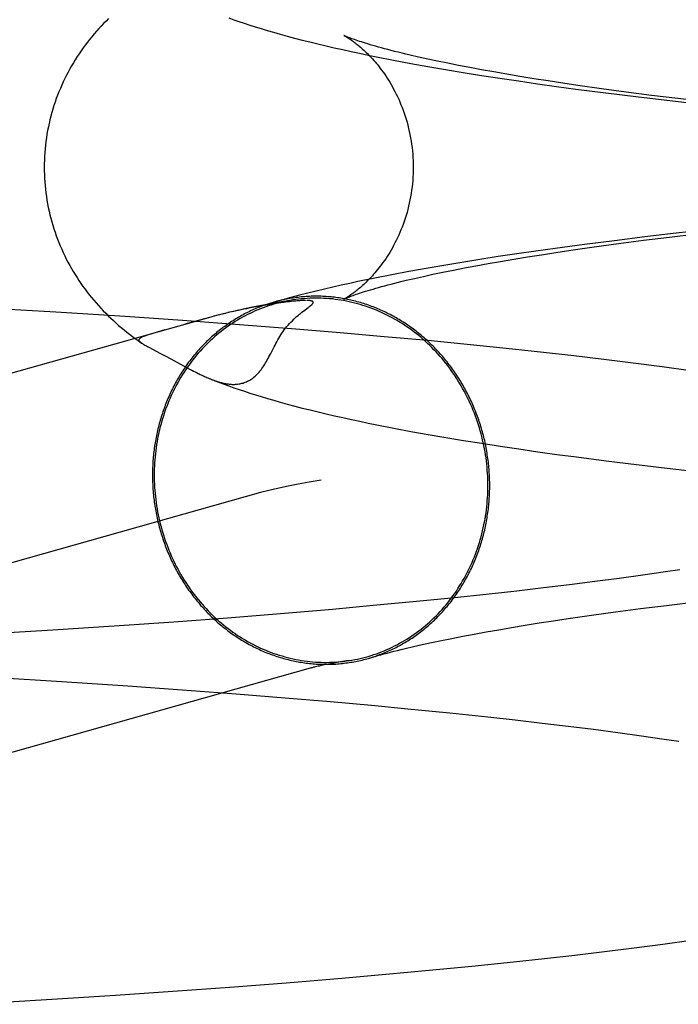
# Model space of a CAD drawing. Header units: inches. Extents: x 0 to 293, y 0 to 190.
# Tile 25 of 71: x 101.3567 to 101.4263, y 97.4972 to 97.6013. Entities that reach past the tile are written whole.
import ezdxf

# ---------------------------------------------------------------- set-up
doc = ezdxf.new("R2010")
doc.units = ezdxf.units.IN
doc.header["$LTSCALE"] = 16.12069
doc.header["$MEASUREMENT"] = 0
doc.linetypes.add('HIDDEN', pattern=[0.2, 0.1, -0.1])
doc.layers.add('DEFAULT_2', color=8, linetype='HIDDEN')

msp = doc.modelspace()

# ---------------------------------------------------------------- linework, layer by layer
at = {"layer": 'DEFAULT_2', "color": 8, "linetype": 'HIDDEN'}
for p, q in [((101.3998, 97.5971), (101.39883, 97.59731)), ((101.40082, 97.59688), (101.3998, 97.5971)), ((101.39619, 97.59699), (101.39799, 97.59665)), ((101.39799, 97.59665), (101.39981, 97.59633)), ((101.39981, 97.59633), (101.40167, 97.59601)), ((101.4019, 97.59666), (101.40082, 97.59688)), ((101.40167, 97.59601), (101.40355, 97.59569)), ((101.40304, 97.59643), (101.4019, 97.59666)), ((101.40423, 97.5962), (101.40304, 97.59643)), ((101.40548, 97.59597), (101.40423, 97.5962)), ((101.40355, 97.59569), (101.40547, 97.59538)), ((101.40547, 97.59538), (101.40741, 97.59508)), ((101.40678, 97.59574), (101.40548, 97.59597)), ((101.40814, 97.5955), (101.40678, 97.59574)), ((101.40741, 97.59508), (101.40938, 97.59479)), ((101.40954, 97.59527), (101.40814, 97.5955)), ((101.411, 97.59503), (101.40954, 97.59527)), ((101.41251, 97.5948), (101.411, 97.59503)), ((101.40938, 97.59479), (101.41138, 97.5945)), ((101.41138, 97.5945), (101.41341, 97.59422)), ((101.41406, 97.59456), (101.41251, 97.5948)), ((101.41341, 97.59422), (101.41546, 97.59394)), ((101.41567, 97.59432), (101.41406, 97.59456)), ((101.41546, 97.59394), (101.4186, 97.59354)), ((101.41816, 97.59397), (101.41567, 97.59432)), ((101.42075, 97.59362), (101.41816, 97.59397)), ((101.4186, 97.59354), (101.4218, 97.59314)), ((101.42343, 97.59327), (101.42075, 97.59362)), ((101.4218, 97.59314), (101.42507, 97.59276)), ((101.42621, 97.59293), (101.42343, 97.59327)), ((101.42908, 97.59259), (101.42621, 97.59293)), ((101.42507, 97.59276), (101.42839, 97.59238)), ((101.42275, 97.5783), (101.41952, 97.5779)), ((101.42604, 97.57868), (101.42275, 97.5783)), ((101.42536, 97.57829), (101.4282, 97.57863)), ((101.42939, 97.57905), (101.42604, 97.57868)), ((101.41636, 97.5775), (101.41325, 97.57708)), ((101.41952, 97.5779), (101.41636, 97.5775)), ((101.41738, 97.57725), (101.41995, 97.5776)), ((101.41995, 97.5776), (101.42261, 97.57795)), ((101.42261, 97.57795), (101.42536, 97.57829)), ((101.40725, 97.57622), (101.4053, 97.57592)), ((101.40922, 97.57651), (101.40725, 97.57622)), ((101.41122, 97.5768), (101.40922, 97.57651)), ((101.41032, 97.57618), (101.41181, 97.57642)), ((101.41325, 97.57708), (101.41122, 97.5768)), ((101.41181, 97.57642), (101.41334, 97.57666)), ((101.41334, 97.57666), (101.41492, 97.57689)), ((101.41492, 97.57689), (101.41738, 97.57725)), ((101.40149, 97.57529), (101.39963, 97.57497)), ((101.40338, 97.57561), (101.40149, 97.57529)), ((101.4053, 97.57592), (101.40338, 97.57561)), ((101.40367, 97.57502), (101.40489, 97.57525)), ((101.40489, 97.57525), (101.40617, 97.57548)), ((101.40617, 97.57548), (101.4075, 97.57571)), ((101.4075, 97.57571), (101.40889, 97.57595)), ((101.40889, 97.57595), (101.41032, 97.57618)), ((101.39598, 97.57429), (101.39419, 97.57394)), ((101.39779, 97.57464), (101.39598, 97.57429)), ((101.39963, 97.57497), (101.39779, 97.57464)), ((101.39934, 97.57413), (101.40034, 97.57435)), ((101.40034, 97.57435), (101.40139, 97.57457)), ((101.40139, 97.57457), (101.4025, 97.57479)), ((101.4025, 97.57479), (101.40367, 97.57502)), ((101.39752, 97.57371), (101.3984, 97.57392)), ((101.3984, 97.57392), (101.39934, 97.57413)), ((101.38231, 97.57103), (101.38188, 97.57095)), ((101.3827, 97.5711), (101.38231, 97.57103)), ((101.38307, 97.57116), (101.3827, 97.5711)), ((101.3834, 97.57121), (101.38307, 97.57116)), ((101.38371, 97.57126), (101.3834, 97.57121)), ((101.384, 97.5713), (101.38371, 97.57126)), ((101.38427, 97.57134), (101.384, 97.5713)), ((101.38453, 97.57137), (101.38427, 97.57134)), ((101.38476, 97.5714), (101.38453, 97.57137)), ((101.38498, 97.57143), (101.38476, 97.5714)), ((101.38519, 97.57145), (101.38498, 97.57143)), ((101.38537, 97.57147), (101.38519, 97.57145)), ((101.38554, 97.57149), (101.38537, 97.57147)), ((101.3857, 97.57151), (101.38554, 97.57149)), ((101.38585, 97.57152), (101.3857, 97.57151)), ((101.38598, 97.57153), (101.38585, 97.57152)), ((101.3861, 97.57154), (101.38598, 97.57153)), ((101.38622, 97.57155), (101.3861, 97.57154)), ((101.38632, 97.57156), (101.38622, 97.57155)), ((101.38642, 97.57156), (101.38632, 97.57156)), ((101.3865, 97.57157), (101.38642, 97.57156)), ((101.38658, 97.57157), (101.3865, 97.57157)), ((101.38665, 97.57157), (101.38658, 97.57157)), ((101.3868, 97.57158), (101.38677, 97.57158)), ((101.38685, 97.57158), (101.38683, 97.57158)), ((101.3869, 97.57158), (101.38688, 97.57158)), ((101.38695, 97.57158), (101.38693, 97.57158)), ((101.38699, 97.57158), (101.38697, 97.57158)), ((101.36049, 97.57034), (101.35318, 97.57077)), ((101.3678, 97.56987), (101.36049, 97.57034)), ((101.3777, 97.57006), (101.37672, 97.56977)), ((101.37817, 97.57018), (101.37764, 97.57001)), ((101.37846, 97.57022), (101.37811, 97.57014)), ((101.37879, 97.5703), (101.37817, 97.57018)), ((101.37921, 97.57043), (101.37867, 97.5703)), ((101.37979, 97.57056), (101.37912, 97.57038)), ((101.37975, 97.57052), (101.37944, 97.57046)), ((101.3814, 97.57086), (101.38089, 97.57076)), ((101.38188, 97.57095), (101.3814, 97.57086)), ((101.38666, 97.57046), (101.38681, 97.57057)), ((101.38681, 97.57057), (101.38702, 97.57073)), ((101.38702, 97.57073), (101.38714, 97.57082)), ((101.37686, 97.56983), (101.2477, 97.53341)), ((101.37386, 97.56946), (101.3678, 97.56987)), ((101.37988, 97.56902), (101.37386, 97.56946)), ((101.37582, 97.56952), (101.37413, 97.56906)), ((101.37672, 97.56977), (101.37582, 97.56952)), ((101.37727, 97.56994), (101.37686, 97.56983)), ((101.38584, 97.56855), (101.37988, 97.56902)), ((101.37119, 97.56822), (101.37073, 97.56809)), ((101.37201, 97.56846), (101.37119, 97.56822)), ((101.39055, 97.56816), (101.38584, 97.56855)), ((101.3952, 97.56775), (101.39055, 97.56816)), ((101.36918, 97.56733), (101.36953, 97.56708)), ((101.36949, 97.56712), (101.36953, 97.56708)), ((101.39979, 97.56733), (101.3952, 97.56775)), ((101.40431, 97.56689), (101.39979, 97.56733)), ((101.40875, 97.56643), (101.40431, 97.56689)), ((101.37038, 97.5666), (101.37149, 97.56602)), ((101.37149, 97.56602), (101.37203, 97.56573)), ((101.41202, 97.56607), (101.40875, 97.56643)), ((101.41524, 97.56571), (101.41202, 97.56607)), ((101.37203, 97.56573), (101.37264, 97.5654)), ((101.37264, 97.5654), (101.37396, 97.56468)), ((101.4184, 97.56534), (101.41524, 97.56571)), ((101.42151, 97.56495), (101.4184, 97.56534)), ((101.42456, 97.56456), (101.42151, 97.56495)), ((101.37396, 97.56468), (101.37437, 97.56447)), ((101.37437, 97.56447), (101.37462, 97.56433)), ((101.37462, 97.56433), (101.37486, 97.56421)), ((101.37486, 97.56421), (101.37503, 97.56412)), ((101.37503, 97.56412), (101.3752, 97.56403)), ((101.3752, 97.56403), (101.37536, 97.56395)), ((101.37536, 97.56395), (101.37553, 97.56387)), ((101.37553, 97.56387), (101.37564, 97.56381)), ((101.37564, 97.56381), (101.37575, 97.56376)), ((101.37575, 97.56376), (101.37586, 97.56371)), ((101.42756, 97.56415), (101.42456, 97.56456)), ((101.37586, 97.56371), (101.37597, 97.56365)), ((101.37597, 97.56365), (101.37608, 97.5636)), ((101.37608, 97.5636), (101.3762, 97.56355)), ((101.3762, 97.56355), (101.37632, 97.56349)), ((101.37632, 97.56349), (101.37644, 97.56344)), ((101.37644, 97.56344), (101.37656, 97.56339)), ((101.39621, 97.55808), (101.39802, 97.55774)), ((101.39802, 97.55774), (101.39984, 97.55742)), ((101.39984, 97.55742), (101.4017, 97.5571)), ((101.4017, 97.5571), (101.40358, 97.55678)), ((101.40358, 97.55678), (101.4055, 97.55648)), ((101.4055, 97.55648), (101.40744, 97.55617)), ((101.40744, 97.55617), (101.40942, 97.55588)), ((101.40942, 97.55588), (101.41142, 97.55559)), ((101.41142, 97.55559), (101.41345, 97.55531)), ((101.41345, 97.55531), (101.4155, 97.55503)), ((101.4155, 97.55503), (101.41864, 97.55463)), ((101.41864, 97.55463), (101.42185, 97.55423)), ((101.42185, 97.55423), (101.42511, 97.55385)), ((101.42511, 97.55385), (101.42843, 97.55347)), ((101.3821, 97.55126), (101.25301, 97.51485)), ((101.42645, 97.5431), (101.42491, 97.54287)), ((101.42002, 97.54219), (101.41744, 97.54185)), ((101.42251, 97.54253), (101.42002, 97.54219)), ((101.42491, 97.54287), (101.42251, 97.54253)), ((101.4092, 97.54086), (101.40629, 97.54053)), ((101.41203, 97.54118), (101.4092, 97.54086)), ((101.41478, 97.54151), (101.41203, 97.54118)), ((101.41744, 97.54185), (101.41478, 97.54151)), ((101.40231, 97.54011), (101.39822, 97.5397)), ((101.40629, 97.54053), (101.40231, 97.54011)), ((101.38972, 97.53892), (101.38423, 97.53845)), ((101.39402, 97.53931), (101.38972, 97.53892)), ((101.39822, 97.5397), (101.39402, 97.53931)), ((101.41964, 97.53865), (101.42228, 97.539)), ((101.42228, 97.539), (101.42502, 97.53934)), ((101.42502, 97.53934), (101.42784, 97.53969)), ((101.37863, 97.538), (101.37294, 97.53758)), ((101.38423, 97.53845), (101.37863, 97.538)), ((101.41156, 97.53748), (101.41308, 97.53771)), ((101.41308, 97.53771), (101.41465, 97.53795)), ((101.41465, 97.53795), (101.4171, 97.5383)), ((101.4171, 97.5383), (101.41964, 97.53865)), ((101.36018, 97.53672), (101.35315, 97.53629)), ((101.36717, 97.53717), (101.36018, 97.53672)), ((101.37294, 97.53758), (101.36717, 97.53717)), ((101.40597, 97.53654), (101.40729, 97.53677)), ((101.40729, 97.53677), (101.40866, 97.53701)), ((101.40866, 97.53701), (101.41009, 97.53724)), ((101.41009, 97.53724), (101.41156, 97.53748)), ((101.40019, 97.53541), (101.40124, 97.53563)), ((101.40124, 97.53563), (101.40234, 97.53585)), ((101.40234, 97.53585), (101.40349, 97.53608)), ((101.40349, 97.53608), (101.40471, 97.53631)), ((101.40471, 97.53631), (101.40597, 97.53654)), ((101.39741, 97.53478), (101.39828, 97.53499)), ((101.39828, 97.53499), (101.3992, 97.5352)), ((101.3992, 97.5352), (101.40019, 97.53541)), ((101.39003, 97.53326), (101.38953, 97.53317)), ((101.39058, 97.53336), (101.39003, 97.53326)), ((101.35407, 97.53172), (101.3611, 97.53129)), ((101.3611, 97.53129), (101.36809, 97.53083)), ((101.36809, 97.53083), (101.37385, 97.53042)), ((101.37385, 97.53042), (101.37954, 97.52999)), ((101.37954, 97.52999), (101.38513, 97.52954)), ((101.38513, 97.52954), (101.38952, 97.52917)), ((101.38952, 97.52917), (101.39383, 97.52878)), ((101.39383, 97.52878), (101.39804, 97.52838)), ((101.39804, 97.52838), (101.40214, 97.52797)), ((101.40214, 97.52797), (101.40613, 97.52755)), ((101.40613, 97.52755), (101.40904, 97.52723)), ((101.40904, 97.52723), (101.41188, 97.5269)), ((101.41188, 97.5269), (101.41464, 97.52657)), ((101.41464, 97.52657), (101.41731, 97.52624)), ((101.41731, 97.52624), (101.4199, 97.5259)), ((101.4199, 97.5259), (101.42239, 97.52556)), ((101.42239, 97.52556), (101.42479, 97.52521)), ((101.42479, 97.52521), (101.42634, 97.52499)), ((101.4216, 97.50313), (101.42464, 97.50352)), ((101.42464, 97.50352), (101.42762, 97.50393)), ((101.41213, 97.50201), (101.41534, 97.50237)), ((101.41534, 97.50237), (101.41849, 97.50275)), ((101.41849, 97.50275), (101.4216, 97.50313)), ((101.40444, 97.5012), (101.40887, 97.50165)), ((101.40887, 97.50165), (101.41213, 97.50201)), ((101.39072, 97.49992), (101.39536, 97.50033)), ((101.39536, 97.50033), (101.39994, 97.50076)), ((101.39994, 97.50076), (101.40444, 97.5012)), ((101.37887, 97.49898), (101.38483, 97.49944)), ((101.38483, 97.49944), (101.39072, 97.49992)), ((101.3668, 97.49813), (101.37286, 97.49854)), ((101.37286, 97.49854), (101.37887, 97.49898)), ((101.35222, 97.49724), (101.35951, 97.49767)), ((101.35951, 97.49767), (101.3668, 97.49813))]:
    msp.add_line(p, q, dxfattribs=at)
for points in [[(101.36606, 97.6014), (101.36579, 97.60113), (101.36553, 97.60087), (101.36527, 97.60059), (101.36501, 97.60032), (101.36477, 97.60004), (101.36452, 97.59976), (101.36428, 97.59947), (101.36405, 97.59918), (101.36382, 97.59889), (101.36359, 97.59859), (101.36337, 97.59829), (101.36316, 97.59798), (101.36294, 97.59767), (101.36274, 97.59736), (101.36254, 97.59704), (101.36234, 97.59672), (101.36215, 97.59639), (101.36196, 97.59606), (101.36178, 97.59573), (101.3616, 97.59539), (101.36143, 97.59505), (101.36127, 97.5947), (101.36111, 97.59435), (101.36096, 97.594), (101.36081, 97.59365), (101.36067, 97.59329), (101.36053, 97.59292), (101.3604, 97.59256), (101.36028, 97.59219), (101.36017, 97.59182), (101.36006, 97.59144), (101.35995, 97.59107), (101.35986, 97.59069), (101.35977, 97.59031), (101.35969, 97.58993), (101.35961, 97.58954), (101.35954, 97.58916), (101.35948, 97.58877), (101.35943, 97.58838), (101.35938, 97.58799), (101.35934, 97.5876), (101.35931, 97.58721), (101.35929, 97.58681), (101.35927, 97.58642), (101.35926, 97.58603), (101.35926, 97.58566)], [(101.37877, 97.60145), (101.3793, 97.60126), (101.37984, 97.60108), (101.38039, 97.60089), (101.38097, 97.6007), (101.38156, 97.60052), (101.38218, 97.60033), (101.38282, 97.60013), (101.38349, 97.59994), (101.38419, 97.59974), (101.38493, 97.59954), (101.38571, 97.59933), (101.38651, 97.59912), (101.38734, 97.59892), (101.38818, 97.59871), (101.38904, 97.5985), (101.38991, 97.5983), (101.3908, 97.5981), (101.39169, 97.59791), (101.39259, 97.59772), (101.39349, 97.59753), (101.39439, 97.59735), (101.39619, 97.59699)], [(101.39095, 97.59959), (101.39094, 97.5996), (101.39094, 97.59959), (101.39096, 97.59959), (101.39098, 97.59958), (101.39101, 97.59956), (101.39104, 97.59954), (101.39108, 97.59952), (101.39112, 97.59949), (101.39117, 97.59947), (101.39123, 97.59943), (101.39129, 97.5994), (101.39135, 97.59935), (101.39142, 97.59931), (101.3915, 97.59926), (101.39158, 97.59921), (101.39166, 97.59915), (101.39174, 97.59909), (101.39183, 97.59903), (101.39193, 97.59896), (101.39203, 97.59889), (101.39213, 97.59881), (101.39223, 97.59873), (101.39233, 97.59865), (101.39244, 97.59856), (101.39256, 97.59847), (101.39267, 97.59837), (101.39279, 97.59827), (101.39291, 97.59816), (101.39303, 97.59805), (101.39315, 97.59793), (101.39328, 97.59781), (101.39341, 97.59768), (101.39354, 97.59755), (101.39367, 97.59742), (101.39381, 97.59727), (101.39394, 97.59713), (101.39408, 97.59697), (101.39422, 97.59681), (101.39436, 97.59665), (101.3945, 97.59648), (101.39464, 97.5963), (101.39478, 97.59612), (101.39492, 97.59593), (101.39507, 97.59573), (101.39521, 97.59553), (101.39535, 97.59532), (101.39549, 97.5951), (101.39564, 97.59488), (101.39578, 97.59465), (101.39592, 97.59441), (101.39606, 97.59417), (101.39619, 97.59392), (101.39633, 97.59366), (101.39646, 97.5934), (101.39659, 97.59313), (101.39672, 97.59285), (101.39684, 97.59257), (101.39696, 97.59228), (101.39708, 97.59199), (101.39719, 97.59169), (101.3973, 97.59138), (101.39741, 97.59107), (101.3975, 97.59076), (101.3976, 97.59044), (101.39769, 97.59011), (101.39777, 97.58978), (101.39784, 97.58945), (101.39791, 97.58912), (101.39798, 97.58878), (101.39804, 97.58844), (101.39809, 97.58809), (101.39813, 97.58774), (101.39817, 97.5874), (101.3982, 97.58705), (101.39823, 97.5867), (101.39824, 97.58634), (101.39825, 97.58599), (101.39826, 97.58566)], [(101.39883, 97.59731), (101.39792, 97.59752), (101.39749, 97.59762), (101.39708, 97.59772), (101.39667, 97.59782), (101.39629, 97.59792), (101.39592, 97.59801), (101.39556, 97.59811), (101.39521, 97.5982), (101.39489, 97.59829), (101.39457, 97.59837), (101.39427, 97.59846), (101.39399, 97.59854), (101.39372, 97.59862), (101.39346, 97.5987), (101.39322, 97.59877), (101.39299, 97.59884), (101.39278, 97.59891), (101.39258, 97.59898), (101.39239, 97.59904), (101.39221, 97.5991), (101.39205, 97.59916), (101.3919, 97.59921), (101.39176, 97.59926), (101.39164, 97.59931), (101.39152, 97.59935), (101.39142, 97.59939), (101.39133, 97.59943), (101.39125, 97.59946), (101.39117, 97.59949), (101.39111, 97.59952), (101.39106, 97.59954), (101.39102, 97.59956), (101.39099, 97.59957), (101.39096, 97.59958), (101.39096, 97.59959)], [(101.35926, 97.58566), (101.35926, 97.5853), (101.35927, 97.58491), (101.35929, 97.58452), (101.35931, 97.58413), (101.35934, 97.58374), (101.35938, 97.58335), (101.35943, 97.58296), (101.35948, 97.58257), (101.35954, 97.58218), (101.35961, 97.5818), (101.35968, 97.58142), (101.35977, 97.58103), (101.35985, 97.58065), (101.35995, 97.58028), (101.36005, 97.5799), (101.36016, 97.57953), (101.36028, 97.57916), (101.3604, 97.57879), (101.36052, 97.57843), (101.36066, 97.57806), (101.3608, 97.5777), (101.36095, 97.57735), (101.3611, 97.577), (101.36126, 97.57665), (101.36142, 97.5763), (101.36159, 97.57596), (101.36176, 97.57563), (101.36195, 97.57529), (101.36213, 97.57496), (101.36232, 97.57464), (101.36252, 97.57431), (101.36272, 97.574), (101.36292, 97.57368), (101.36313, 97.57337), (101.36335, 97.57307), (101.36357, 97.57277), (101.36379, 97.57247), (101.36402, 97.57218), (101.36426, 97.57189), (101.36449, 97.5716), (101.36474, 97.57132), (101.36498, 97.57104), (101.36523, 97.57077), (101.36549, 97.5705), (101.36575, 97.57023), (101.36602, 97.56996), (101.36629, 97.5697), (101.36656, 97.56945), (101.36684, 97.5692), (101.36712, 97.56895), (101.3674, 97.56871), (101.36769, 97.56847), (101.36798, 97.56823), (101.36827, 97.568), (101.36857, 97.56778), (101.36887, 97.56756), (101.36918, 97.56733)], [(101.39826, 97.58566), (101.39825, 97.58533), (101.39824, 97.58498), (101.39822, 97.58463), (101.3982, 97.58428), (101.39817, 97.58393), (101.39813, 97.58358), (101.39809, 97.58323), (101.39804, 97.58289), (101.39798, 97.58255), (101.39791, 97.58221), (101.39784, 97.58187), (101.39777, 97.58154), (101.39768, 97.58121), (101.3976, 97.58089), (101.3975, 97.58057), (101.3974, 97.58025), (101.3973, 97.57994), (101.39719, 97.57963), (101.39708, 97.57933), (101.39696, 97.57904), (101.39684, 97.57875), (101.39672, 97.57847), (101.39659, 97.57819), (101.39646, 97.57792), (101.39633, 97.57766), (101.39619, 97.5774), (101.39605, 97.57715), (101.39592, 97.57691), (101.39577, 97.57667), (101.39563, 97.57644), (101.39549, 97.57622), (101.39535, 97.576), (101.39521, 97.57579), (101.39506, 97.57559), (101.39492, 97.5754), (101.39478, 97.57521), (101.39463, 97.57502), (101.39449, 97.57484), (101.39435, 97.57467), (101.39421, 97.57451), (101.39407, 97.57435), (101.39394, 97.5742), (101.3938, 97.57405), (101.39367, 97.57391), (101.39354, 97.57377), (101.3934, 97.57364), (101.39328, 97.57351), (101.39315, 97.57339), (101.39303, 97.57327), (101.3929, 97.57316), (101.39278, 97.57306), (101.39267, 97.57295), (101.39255, 97.57286), (101.39244, 97.57276), (101.39233, 97.57267), (101.39222, 97.57259), (101.39212, 97.57251), (101.39202, 97.57243), (101.39192, 97.57236), (101.39183, 97.57229), (101.39174, 97.57223), (101.39166, 97.57217), (101.39157, 97.57211), (101.39149, 97.57206), (101.39142, 97.57201), (101.39135, 97.57197), (101.39129, 97.57193), (101.39123, 97.57189), (101.39117, 97.57186), (101.39112, 97.57183), (101.39108, 97.5718), (101.39104, 97.57178), (101.391, 97.57176), (101.39098, 97.57175), (101.39096, 97.57174), (101.39094, 97.57173), (101.39094, 97.57173)], [(101.39419, 97.57394), (101.3933, 97.57376), (101.39242, 97.57357), (101.39154, 97.57338), (101.39065, 97.57319), (101.38977, 97.57299), (101.38889, 97.57279), (101.388, 97.57257), (101.38712, 97.57236), (101.38623, 97.57213), (101.38533, 97.5719), (101.38443, 97.57165), (101.38355, 97.5714)], [(101.39094, 97.57173), (101.39095, 97.57173), (101.39096, 97.57174), (101.39099, 97.57175), (101.39102, 97.57177), (101.39106, 97.57179), (101.39112, 97.57181), (101.39118, 97.57184), (101.39125, 97.57187), (101.39133, 97.5719), (101.39142, 97.57194), (101.39153, 97.57198), (101.39164, 97.57202), (101.39177, 97.57207), (101.39191, 97.57212), (101.39206, 97.57217), (101.39222, 97.57223), (101.3924, 97.57229), (101.39259, 97.57235), (101.39279, 97.57242), (101.39301, 97.57249), (101.39323, 97.57256), (101.39348, 97.57263), (101.39373, 97.57271), (101.39401, 97.57279), (101.39429, 97.57287), (101.39459, 97.57296), (101.39491, 97.57305), (101.39524, 97.57313), (101.39558, 97.57323), (101.39594, 97.57332), (101.39631, 97.57342), (101.3967, 97.57351), (101.3971, 97.57361), (101.39752, 97.57371)], [(101.38355, 97.5714), (101.38351, 97.57139), (101.38334, 97.57134), (101.38318, 97.57129), (101.38301, 97.57124), (101.38284, 97.57119), (101.38268, 97.57113), (101.38251, 97.57107), (101.38235, 97.57101), (101.38219, 97.57095), (101.38202, 97.57088), (101.38186, 97.57082), (101.3817, 97.57075), (101.38154, 97.57068), (101.38138, 97.57061), (101.38122, 97.57054), (101.38106, 97.57047), (101.3809, 97.57039), (101.38074, 97.57031), (101.38058, 97.57023), (101.38043, 97.57015), (101.38027, 97.57007), (101.38012, 97.56998), (101.37996, 97.5699), (101.37981, 97.56981), (101.37966, 97.56972), (101.37951, 97.56963), (101.37936, 97.56954), (101.37921, 97.56944), (101.37906, 97.56935), (101.37891, 97.56925), (101.37876, 97.56915), (101.37862, 97.56905), (101.37847, 97.56895), (101.37833, 97.56884), (101.37818, 97.56874), (101.37804, 97.56863), (101.3779, 97.56852), (101.37776, 97.56841), (101.37762, 97.5683), (101.37748, 97.56819), (101.37735, 97.56807), (101.37721, 97.56796), (101.37708, 97.56784), (101.37694, 97.56772), (101.37681, 97.5676), (101.37668, 97.56748), (101.37655, 97.56735), (101.37642, 97.56723), (101.37629, 97.5671), (101.37617, 97.56697), (101.37604, 97.56685), (101.37592, 97.56671), (101.37579, 97.56658), (101.37567, 97.56645), (101.37555, 97.56632), (101.37543, 97.56618), (101.37531, 97.56604), (101.3752, 97.5659), (101.37508, 97.56576), (101.37497, 97.56562), (101.37485, 97.56548), (101.37474, 97.56534), (101.37463, 97.56519), (101.37452, 97.56505), (101.37441, 97.5649), (101.37431, 97.56475), (101.3742, 97.5646), (101.3741, 97.56445), (101.374, 97.5643), (101.3739, 97.56415), (101.3738, 97.56399), (101.3737, 97.56384), (101.3736, 97.56368), (101.37351, 97.56352), (101.37341, 97.56336), (101.37332, 97.5632), (101.37323, 97.56304), (101.37314, 97.56288), (101.37305, 97.56272), (101.37297, 97.56256), (101.37288, 97.56239), (101.3728, 97.56223), (101.37272, 97.56206), (101.37264, 97.56189), (101.37256, 97.56173), (101.37248, 97.56156), (101.37241, 97.56139), (101.37233, 97.56122), (101.37226, 97.56104), (101.37219, 97.56087), (101.37212, 97.5607), (101.37205, 97.56052), (101.37199, 97.56035), (101.37192, 97.56017), (101.37186, 97.56), (101.3718, 97.55982), (101.37174, 97.55964), (101.37168, 97.55946), (101.37162, 97.55929), (101.37157, 97.55911), (101.37151, 97.55893), (101.37146, 97.55875), (101.37141, 97.55856), (101.37136, 97.55838), (101.37132, 97.5582), (101.37127, 97.55802), (101.37123, 97.55783), (101.37119, 97.55765), (101.37115, 97.55746), (101.37111, 97.55728), (101.37107, 97.55709), (101.37104, 97.55691), (101.371, 97.55672), (101.37097, 97.55653), (101.37094, 97.55635), (101.37091, 97.55616), (101.37089, 97.55597), (101.37086, 97.55578), (101.37084, 97.55559), (101.37082, 97.5554), (101.3708, 97.55522), (101.37078, 97.55503), (101.37076, 97.55484), (101.37075, 97.55465), (101.37074, 97.55446), (101.37073, 97.55427), (101.37072, 97.55408), (101.37071, 97.55389), (101.3707, 97.55369), (101.3707, 97.5535), (101.3707, 97.55331), (101.3707, 97.55312)], [(101.38551, 97.57163), (101.38526, 97.57159), (101.38497, 97.57153), (101.38468, 97.57147), (101.38439, 97.57141), (101.3841, 97.57134), (101.38381, 97.57126), (101.38352, 97.57118), (101.38324, 97.5711), (101.38295, 97.57101), (101.38267, 97.57091), (101.38239, 97.57081), (101.38211, 97.5707), (101.38184, 97.57059), (101.38156, 97.57047), (101.38129, 97.57035), (101.38102, 97.57022), (101.38075, 97.57009), (101.38049, 97.56995), (101.38022, 97.56981), (101.37996, 97.56966), (101.3797, 97.56951), (101.37944, 97.56935), (101.37919, 97.56919), (101.37894, 97.56903), (101.37869, 97.56886), (101.37844, 97.56868), (101.3782, 97.5685), (101.37796, 97.56831), (101.37772, 97.56812), (101.37749, 97.56793), (101.37726, 97.56773), (101.37703, 97.56753), (101.37681, 97.56732), (101.37659, 97.56711), (101.37637, 97.5669), (101.37615, 97.56668), (101.37594, 97.56645), (101.37574, 97.56623), (101.37553, 97.566), (101.37533, 97.56576), (101.37514, 97.56552), (101.37494, 97.56528), (101.37476, 97.56503), (101.37457, 97.56478), (101.37439, 97.56453), (101.37422, 97.56427), (101.37404, 97.56401), (101.37388, 97.56375), (101.37371, 97.56348), (101.37355, 97.56321), (101.3734, 97.56294), (101.37325, 97.56267), (101.3731, 97.56239), (101.37296, 97.56211), (101.37282, 97.56182), (101.37268, 97.56154), (101.37256, 97.56125), (101.37243, 97.56096), (101.37231, 97.56066), (101.3722, 97.56037), (101.37209, 97.56007), (101.37198, 97.55977), (101.37188, 97.55946), (101.37178, 97.55916), (101.37169, 97.55885), (101.3716, 97.55854), (101.37152, 97.55823), (101.37145, 97.55792), (101.37137, 97.55761), (101.37131, 97.5573), (101.37124, 97.55698), (101.37119, 97.55666), (101.37113, 97.55634), (101.37109, 97.55602), (101.37104, 97.5557), (101.37101, 97.55538), (101.37097, 97.55506), (101.37095, 97.55474), (101.37092, 97.55441), (101.37091, 97.55409), (101.37089, 97.55377), (101.37088, 97.55344), (101.37088, 97.55312)], [(101.38481, 97.57152), (101.38409, 97.57139), (101.38335, 97.57127), (101.38261, 97.57113), (101.38184, 97.57099), (101.3811, 97.57084), (101.38042, 97.5707), (101.37975, 97.57052)], [(101.40634, 97.55201), (101.40634, 97.55221), (101.40634, 97.5524), (101.40633, 97.55259), (101.40633, 97.55278), (101.40632, 97.55297), (101.40631, 97.55316), (101.4063, 97.55335), (101.40629, 97.55354), (101.40627, 97.55373), (101.40625, 97.55392), (101.40624, 97.55411), (101.40622, 97.55431), (101.4062, 97.5545), (101.40617, 97.55469), (101.40615, 97.55488), (101.40612, 97.55506), (101.40609, 97.55525), (101.40606, 97.55544), (101.40603, 97.55563), (101.406, 97.55582), (101.40596, 97.55601), (101.40593, 97.5562), (101.40589, 97.55638), (101.40585, 97.55657), (101.40581, 97.55676), (101.40576, 97.55694), (101.40572, 97.55713), (101.40567, 97.55732), (101.40562, 97.5575), (101.40557, 97.55769), (101.40552, 97.55787), (101.40547, 97.55805), (101.40541, 97.55824), (101.40536, 97.55842), (101.4053, 97.5586), (101.40524, 97.55878), (101.40518, 97.55896), (101.40511, 97.55914), (101.40505, 97.55932), (101.40498, 97.5595), (101.40492, 97.55968), (101.40485, 97.55986), (101.40478, 97.56003), (101.4047, 97.56021), (101.40463, 97.56038), (101.40455, 97.56056), (101.40448, 97.56073), (101.4044, 97.56091), (101.40432, 97.56108), (101.40424, 97.56125), (101.40415, 97.56142), (101.40407, 97.56159), (101.40398, 97.56176), (101.40389, 97.56193), (101.4038, 97.56209), (101.40371, 97.56226), (101.40362, 97.56243), (101.40353, 97.56259), (101.40343, 97.56275), (101.40334, 97.56292), (101.40324, 97.56308), (101.40314, 97.56324), (101.40304, 97.5634), (101.40294, 97.56355), (101.40283, 97.56371), (101.40273, 97.56387), (101.40262, 97.56402), (101.40251, 97.56418), (101.40241, 97.56433), (101.40229, 97.56448), (101.40218, 97.56463), (101.40207, 97.56478), (101.40196, 97.56493), (101.40184, 97.56508), (101.40172, 97.56522), (101.40161, 97.56537), (101.40149, 97.56551), (101.40137, 97.56565), (101.40124, 97.56579), (101.40112, 97.56593), (101.401, 97.56607), (101.40087, 97.56621), (101.40074, 97.56634), (101.40062, 97.56648), (101.40049, 97.56661), (101.40036, 97.56674), (101.40023, 97.56687), (101.40009, 97.567), (101.39996, 97.56713), (101.39982, 97.56725), (101.39969, 97.56738), (101.39955, 97.5675), (101.39941, 97.56762), (101.39927, 97.56774), (101.39913, 97.56786), (101.39899, 97.56798), (101.39885, 97.5681), (101.39871, 97.56821), (101.39856, 97.56832), (101.39842, 97.56843), (101.39827, 97.56854), (101.39813, 97.56865), (101.39798, 97.56876), (101.39783, 97.56887), (101.39768, 97.56897), (101.39753, 97.56907), (101.39738, 97.56917), (101.39723, 97.56927), (101.39707, 97.56937), (101.39692, 97.56946), (101.39676, 97.56956), (101.39661, 97.56965), (101.39645, 97.56974), (101.3963, 97.56983), (101.39614, 97.56992), (101.39598, 97.57), (101.39582, 97.57009), (101.39566, 97.57017), (101.3955, 97.57025), (101.39534, 97.57033), (101.39518, 97.57041), (101.39501, 97.57048), (101.39485, 97.57055), (101.39469, 97.57063), (101.39452, 97.5707), (101.39436, 97.57077), (101.39419, 97.57083), (101.39403, 97.5709), (101.39386, 97.57096), (101.39369, 97.57102), (101.39352, 97.57108), (101.39336, 97.57114), (101.39319, 97.5712), (101.39302, 97.57125), (101.39285, 97.5713), (101.39268, 97.57135), (101.39251, 97.5714), (101.39234, 97.57145), (101.39217, 97.5715), (101.39199, 97.57154), (101.39182, 97.57158), (101.39165, 97.57162), (101.39148, 97.57166), (101.39131, 97.57169), (101.39113, 97.57173), (101.39096, 97.57176), (101.39079, 97.57179), (101.39061, 97.57182), (101.39044, 97.57185), (101.39026, 97.57187), (101.39009, 97.5719), (101.38992, 97.57192), (101.38974, 97.57194), (101.38957, 97.57195), (101.38939, 97.57197), (101.38922, 97.57198), (101.38904, 97.572), (101.38887, 97.57201), (101.38869, 97.57201), (101.38852, 97.57202), (101.38834, 97.57203), (101.38817, 97.57203), (101.38799, 97.57203), (101.38782, 97.57203), (101.38764, 97.57202), (101.38747, 97.57202), (101.38729, 97.57201), (101.38712, 97.572), (101.38695, 97.57199), (101.38677, 97.57198), (101.3866, 97.57197), (101.38642, 97.57195), (101.38625, 97.57193), (101.38608, 97.57191), (101.3859, 97.57189), (101.38573, 97.57187), (101.38556, 97.57184), (101.38538, 97.57182), (101.38521, 97.57179), (101.38504, 97.57176), (101.38487, 97.57172), (101.3847, 97.57169), (101.38453, 97.57165), (101.38436, 97.57161), (101.38419, 97.57157), (101.38402, 97.57153), (101.38385, 97.57149), (101.38368, 97.57144)], [(101.40615, 97.55202), (101.40615, 97.55235), (101.40614, 97.55267), (101.40613, 97.553), (101.40611, 97.55332), (101.40609, 97.55365), (101.40606, 97.55397), (101.40603, 97.55429), (101.40599, 97.55462), (101.40595, 97.55494), (101.4059, 97.55526), (101.40585, 97.55559), (101.40579, 97.55591), (101.40573, 97.55623), (101.40566, 97.55654), (101.40559, 97.55686), (101.40551, 97.55718), (101.40543, 97.55749), (101.40534, 97.55781), (101.40525, 97.55812), (101.40516, 97.55843), (101.40506, 97.55874), (101.40495, 97.55905), (101.40484, 97.55935), (101.40472, 97.55965), (101.4046, 97.55996), (101.40448, 97.56026), (101.40435, 97.56055), (101.40422, 97.56085), (101.40408, 97.56114), (101.40394, 97.56143), (101.40379, 97.56172), (101.40364, 97.562), (101.40348, 97.56228), (101.40332, 97.56256), (101.40316, 97.56284), (101.40299, 97.56311), (101.40282, 97.56338), (101.40264, 97.56365), (101.40246, 97.56392), (101.40228, 97.56418), (101.40209, 97.56444), (101.4019, 97.56469), (101.4017, 97.56494), (101.4015, 97.56519), (101.4013, 97.56543), (101.40109, 97.56567), (101.40088, 97.56591), (101.40067, 97.56614), (101.40045, 97.56637), (101.40023, 97.56659), (101.40001, 97.56682), (101.39978, 97.56703), (101.39955, 97.56725), (101.39931, 97.56745), (101.39908, 97.56766), (101.39884, 97.56786), (101.39859, 97.56805), (101.39835, 97.56824), (101.3981, 97.56843), (101.39785, 97.56861), (101.39759, 97.56879), (101.39734, 97.56896), (101.39708, 97.56913), (101.39681, 97.5693), (101.39655, 97.56945), (101.39628, 97.56961), (101.39602, 97.56976), (101.39575, 97.5699), (101.39547, 97.57004), (101.3952, 97.57017), (101.39492, 97.5703), (101.39464, 97.57043), (101.39436, 97.57055), (101.39408, 97.57066), (101.3938, 97.57077), (101.39351, 97.57087), (101.39323, 97.57097), (101.39294, 97.57106), (101.39265, 97.57115), (101.39236, 97.57123), (101.39207, 97.57131), (101.39178, 97.57138), (101.39148, 97.57145), (101.39119, 97.57151), (101.39089, 97.57157), (101.3906, 97.57162), (101.3903, 97.57166), (101.39001, 97.5717), (101.38971, 97.57174), (101.38941, 97.57176), (101.38911, 97.57179), (101.38882, 97.5718), (101.38852, 97.57182), (101.38822, 97.57182), (101.38792, 97.57182), (101.38762, 97.57182), (101.38733, 97.57181), (101.38703, 97.57179), (101.38673, 97.57177), (101.38644, 97.57175), (101.38614, 97.57171), (101.38585, 97.57168), (101.38555, 97.57163), (101.38481, 97.57152)], [(101.38675, 97.57157), (101.38672, 97.57157), (101.38665, 97.57157)], [(101.38714, 97.57082), (101.3872, 97.57086), (101.38725, 97.5709), (101.3873, 97.57093), (101.38734, 97.57097), (101.38738, 97.571), (101.38742, 97.57103), (101.38745, 97.57106), (101.38749, 97.57109), (101.38751, 97.57112), (101.38754, 97.57115), (101.38757, 97.57117), (101.38759, 97.57119), (101.38761, 97.57122), (101.38762, 97.57124), (101.38764, 97.57126), (101.38765, 97.57128), (101.38766, 97.5713), (101.38767, 97.57131), (101.38767, 97.57133), (101.38768, 97.57134), (101.38768, 97.57136), (101.38768, 97.57137), (101.38768, 97.57139), (101.38768, 97.5714), (101.38767, 97.57141), (101.38767, 97.57142), (101.38766, 97.57143), (101.38765, 97.57144), (101.38764, 97.57145), (101.38763, 97.57146), (101.38762, 97.57147), (101.38761, 97.57148), (101.3876, 97.57149), (101.38758, 97.57149), (101.38757, 97.5715), (101.38755, 97.57151), (101.38754, 97.57151), (101.38752, 97.57152), (101.38751, 97.57152), (101.38749, 97.57153), (101.38747, 97.57153), (101.38745, 97.57154), (101.38744, 97.57154), (101.38742, 97.57154), (101.3874, 97.57155), (101.38738, 97.57155), (101.38736, 97.57155), (101.38734, 97.57155), (101.38733, 97.57156), (101.38731, 97.57156), (101.38729, 97.57156), (101.38727, 97.57156), (101.38725, 97.57156), (101.38723, 97.57157), (101.38721, 97.57157), (101.38719, 97.57157), (101.38718, 97.57157), (101.38716, 97.57157), (101.38714, 97.57157), (101.38712, 97.57157), (101.3871, 97.57157), (101.38708, 97.57157), (101.38706, 97.57157), (101.38704, 97.57158), (101.38702, 97.57158)], [(101.38089, 97.57076), (101.38062, 97.57071), (101.38034, 97.57065), (101.38005, 97.57059)], [(101.38319, 97.56597), (101.38355, 97.56668), (101.38365, 97.56686), (101.38374, 97.56704), (101.38384, 97.56722), (101.38394, 97.56741), (101.38404, 97.56759), (101.38415, 97.56777), (101.38427, 97.56795), (101.38438, 97.56813), (101.38451, 97.5683), (101.38463, 97.56848), (101.38476, 97.56865), (101.3849, 97.56882), (101.38504, 97.56898), (101.38518, 97.56914), (101.38533, 97.5693), (101.38548, 97.56944), (101.38563, 97.56959), (101.38578, 97.56973), (101.38593, 97.56987), (101.38608, 97.57)], [(101.38608, 97.57), (101.38616, 97.57007), (101.38625, 97.57014), (101.38633, 97.57021), (101.38642, 97.57027), (101.3865, 97.57034), (101.38658, 97.5704), (101.38666, 97.57046)], [(101.37073, 97.56809), (101.37053, 97.56803), (101.37034, 97.56797), (101.37017, 97.56792), (101.37002, 97.56786), (101.36988, 97.56781), (101.36975, 97.56777), (101.36965, 97.56772), (101.36955, 97.56768), (101.36947, 97.56764), (101.3694, 97.5676), (101.36935, 97.56756), (101.36931, 97.56752), (101.36928, 97.56748), (101.36927, 97.56744), (101.36926, 97.5674), (101.36927, 97.56736), (101.36928, 97.56732), (101.36931, 97.56728), (101.36934, 97.56724), (101.36938, 97.5672), (101.36943, 97.56716), (101.36949, 97.56711)], [(101.36953, 97.56708), (101.36956, 97.56707), (101.36963, 97.56702), (101.36971, 97.56697), (101.36979, 97.56692), (101.36988, 97.56687), (101.36997, 97.56682), (101.37007, 97.56677), (101.37017, 97.56671), (101.37038, 97.5666)], [(101.37695, 97.56323), (101.37702, 97.5632), (101.37709, 97.56318), (101.37717, 97.56315), (101.37724, 97.56312), (101.37731, 97.5631), (101.37739, 97.56307), (101.37747, 97.56304), (101.37755, 97.56302), (101.37763, 97.56299), (101.37771, 97.56297), (101.37779, 97.56294), (101.37788, 97.56292), (101.37797, 97.5629), (101.37806, 97.56287), (101.37814, 97.56285), (101.37824, 97.56283), (101.37833, 97.56281), (101.37842, 97.5628), (101.37852, 97.56278), (101.37861, 97.56276), (101.37871, 97.56275), (101.37882, 97.56274), (101.37892, 97.56273), (101.37903, 97.56272), (101.37913, 97.56271), (101.37924, 97.56271), (101.37935, 97.56271), (101.37946, 97.56272), (101.37958, 97.56272), (101.37969, 97.56273), (101.37981, 97.56275), (101.37992, 97.56277), (101.38004, 97.56279), (101.38015, 97.56282), (101.38027, 97.56285), (101.38038, 97.56289), (101.3805, 97.56293), (101.38062, 97.56298), (101.38073, 97.56303), (101.38085, 97.56309), (101.38097, 97.56315), (101.38108, 97.56322), (101.3812, 97.5633), (101.38131, 97.56338), (101.38142, 97.56347), (101.38154, 97.56357), (101.38164, 97.56367), (101.38175, 97.56378), (101.38186, 97.56389), (101.38196, 97.56401), (101.38207, 97.56413), (101.38217, 97.56426), (101.38227, 97.56439), (101.38236, 97.56453), (101.38246, 97.56468), (101.38256, 97.56483), (101.38265, 97.56498), (101.38274, 97.56514), (101.38283, 97.5653), (101.38292, 97.56546), (101.38301, 97.56563), (101.3831, 97.5658), (101.38319, 97.56597)], [(101.37656, 97.56339), (101.37662, 97.56336), (101.37669, 97.56334), (101.37675, 97.56331), (101.37683, 97.56328)], [(101.37683, 97.56328), (101.3773, 97.56309), (101.37778, 97.56291), (101.37827, 97.56272), (101.37878, 97.56254), (101.37931, 97.56235), (101.37985, 97.56217), (101.38041, 97.56198), (101.38098, 97.56179), (101.38158, 97.56161), (101.3822, 97.56142), (101.38284, 97.56122), (101.38351, 97.56103), (101.38421, 97.56083), (101.38495, 97.56063), (101.38573, 97.56042), (101.38653, 97.56021), (101.38736, 97.56001), (101.3882, 97.5598), (101.38906, 97.55959), (101.38994, 97.55939), (101.39082, 97.55919), (101.39172, 97.559), (101.39261, 97.55881), (101.39351, 97.55862), (101.39441, 97.55844), (101.39621, 97.55808)], [(101.3707, 97.55312), (101.3707, 97.55293), (101.3707, 97.55274), (101.3707, 97.55255), (101.37071, 97.55236), (101.37072, 97.55217), (101.37073, 97.55198), (101.37074, 97.55179), (101.37075, 97.55159), (101.37076, 97.5514), (101.37078, 97.55121), (101.3708, 97.55102), (101.37082, 97.55083), (101.37084, 97.55064), (101.37086, 97.55045), (101.37089, 97.55026), (101.37091, 97.55007), (101.37094, 97.54988), (101.37097, 97.54969), (101.371, 97.54951), (101.37104, 97.54932), (101.37107, 97.54913), (101.37111, 97.54894), (101.37115, 97.54875), (101.37119, 97.54857), (101.37123, 97.54838), (101.37127, 97.54819), (101.37132, 97.54801), (101.37136, 97.54782), (101.37141, 97.54764), (101.37146, 97.54745), (101.37151, 97.54727), (101.37157, 97.54708), (101.37162, 97.5469), (101.37168, 97.54672), (101.37174, 97.54654), (101.3718, 97.54636), (101.37186, 97.54617), (101.37192, 97.54599), (101.37199, 97.54582), (101.37205, 97.54564), (101.37212, 97.54546), (101.37219, 97.54528), (101.37226, 97.5451), (101.37233, 97.54493), (101.37241, 97.54475), (101.37248, 97.54458), (101.37256, 97.5444), (101.37264, 97.54423), (101.37272, 97.54406), (101.3728, 97.54389), (101.37288, 97.54372), (101.37297, 97.54355), (101.37305, 97.54338), (101.37314, 97.54321), (101.37323, 97.54304), (101.37332, 97.54288), (101.37341, 97.54271), (101.37351, 97.54255), (101.3736, 97.54238), (101.3737, 97.54222), (101.3738, 97.54206), (101.3739, 97.5419), (101.374, 97.54174), (101.3741, 97.54158), (101.3742, 97.54143), (101.37431, 97.54127), (101.37441, 97.54111), (101.37452, 97.54096), (101.37463, 97.54081), (101.37474, 97.54066), (101.37485, 97.54051), (101.37497, 97.54036), (101.37508, 97.54021), (101.3752, 97.54006), (101.37531, 97.53992), (101.37543, 97.53977), (101.37555, 97.53963), (101.37567, 97.53949), (101.37579, 97.53934), (101.37592, 97.53921), (101.37604, 97.53907), (101.37617, 97.53893), (101.37629, 97.53879), (101.37642, 97.53866), (101.37655, 97.53853), (101.37668, 97.5384), (101.37681, 97.53827), (101.37694, 97.53814), (101.37708, 97.53801), (101.37721, 97.53788), (101.37735, 97.53776), (101.37748, 97.53764), (101.37762, 97.53751), (101.37776, 97.53739), (101.3779, 97.53727), (101.37804, 97.53716), (101.37818, 97.53704), (101.37833, 97.53693), (101.37847, 97.53681), (101.37862, 97.5367), (101.37876, 97.53659), (101.37891, 97.53648), (101.37906, 97.53638), (101.37921, 97.53627), (101.37936, 97.53617), (101.37951, 97.53607), (101.37966, 97.53597), (101.37981, 97.53587), (101.37996, 97.53577), (101.38012, 97.53567), (101.38027, 97.53558), (101.38043, 97.53549), (101.38058, 97.5354), (101.38074, 97.53531), (101.3809, 97.53522), (101.38106, 97.53514), (101.38122, 97.53505), (101.38138, 97.53497), (101.38154, 97.53489), (101.3817, 97.53481), (101.38186, 97.53473), (101.38202, 97.53466), (101.38219, 97.53458), (101.38235, 97.53451), (101.38251, 97.53444), (101.38268, 97.53437), (101.38284, 97.5343), (101.38301, 97.53424), (101.38318, 97.53418), (101.38334, 97.53411), (101.38351, 97.53406), (101.38368, 97.534), (101.38385, 97.53394), (101.38402, 97.53389), (101.38419, 97.53383), (101.38436, 97.53378), (101.38453, 97.53373), (101.3847, 97.53369), (101.38487, 97.53364), (101.38504, 97.5336), (101.38521, 97.53356), (101.38538, 97.53352), (101.38556, 97.53348), (101.38573, 97.53344), (101.3859, 97.53341), (101.38608, 97.53338), (101.38625, 97.53335), (101.38642, 97.53332), (101.3866, 97.53329), (101.38677, 97.53326), (101.38695, 97.53324), (101.38712, 97.53322), (101.38729, 97.5332), (101.38747, 97.53318), (101.38764, 97.53317), (101.38782, 97.53315), (101.38799, 97.53314), (101.38817, 97.53313), (101.38834, 97.53312), (101.38852, 97.53312), (101.38869, 97.53311), (101.38887, 97.53311), (101.38904, 97.53311), (101.38922, 97.53311), (101.38939, 97.53311), (101.38957, 97.53312), (101.38974, 97.53312), (101.38992, 97.53313), (101.39009, 97.53314), (101.39026, 97.53316), (101.39044, 97.53317), (101.39061, 97.53319), (101.39079, 97.5332), (101.39096, 97.53322), (101.39113, 97.53325), (101.39131, 97.53327), (101.39148, 97.53329), (101.39165, 97.53332), (101.39182, 97.53335), (101.39199, 97.53338), (101.39217, 97.53342), (101.39234, 97.53345), (101.39251, 97.53349), (101.39268, 97.53352), (101.39285, 97.53356), (101.39302, 97.53361), (101.39319, 97.53365), (101.39336, 97.5337), (101.39352, 97.53374), (101.39394, 97.53387)], [(101.37088, 97.55312), (101.37088, 97.55279), (101.37089, 97.55247), (101.37091, 97.55214), (101.37092, 97.55182), (101.37095, 97.55149), (101.37097, 97.55117), (101.37101, 97.55084), (101.37104, 97.55052), (101.37109, 97.5502), (101.37113, 97.54987), (101.37119, 97.54955), (101.37124, 97.54923), (101.37131, 97.54891), (101.37137, 97.54859), (101.37145, 97.54828), (101.37152, 97.54796), (101.3716, 97.54764), (101.37169, 97.54733), (101.37178, 97.54702), (101.37188, 97.54671), (101.37198, 97.5464), (101.37209, 97.54609), (101.3722, 97.54579), (101.37231, 97.54548), (101.37243, 97.54518), (101.37256, 97.54488), (101.37268, 97.54458), (101.37282, 97.54429), (101.37296, 97.544), (101.3731, 97.54371), (101.37325, 97.54342), (101.3734, 97.54313), (101.37355, 97.54285), (101.37371, 97.54257), (101.37388, 97.5423), (101.37404, 97.54202), (101.37422, 97.54175), (101.37439, 97.54148), (101.37457, 97.54122), (101.37476, 97.54096), (101.37494, 97.5407), (101.37514, 97.54045), (101.37533, 97.5402), (101.37553, 97.53995), (101.37574, 97.53971), (101.37594, 97.53946), (101.37615, 97.53923), (101.37637, 97.539), (101.37658, 97.53877), (101.37681, 97.53854), (101.37703, 97.53832), (101.37726, 97.5381), (101.37749, 97.53789), (101.37772, 97.53768), (101.37796, 97.53748), (101.3782, 97.53728), (101.37844, 97.53708), (101.37869, 97.53689), (101.37894, 97.53671), (101.37919, 97.53652), (101.37944, 97.53635), (101.3797, 97.53617), (101.37996, 97.53601), (101.38022, 97.53584), (101.38048, 97.53568), (101.38075, 97.53553), (101.38102, 97.53538), (101.38129, 97.53524), (101.38156, 97.5351), (101.38184, 97.53496), (101.38211, 97.53483), (101.38239, 97.53471), (101.38267, 97.53459), (101.38295, 97.53448), (101.38324, 97.53437), (101.38352, 97.53426), (101.38381, 97.53417), (101.3841, 97.53407), (101.38439, 97.53399), (101.38468, 97.5339), (101.38497, 97.53383), (101.38526, 97.53375), (101.38555, 97.53369), (101.38585, 97.53363), (101.38614, 97.53357), (101.38644, 97.53352), (101.38673, 97.53348), (101.38703, 97.53344), (101.38733, 97.5334), (101.38762, 97.53337), (101.38792, 97.53335), (101.38822, 97.53333), (101.38852, 97.53332), (101.38882, 97.53331), (101.38911, 97.53331), (101.38941, 97.53332), (101.38971, 97.53333), (101.39001, 97.53334), (101.3903, 97.53336), (101.3906, 97.53339), (101.39089, 97.53342), (101.39119, 97.53346), (101.39148, 97.5335)], [(101.38852, 97.55257), (101.38727, 97.55236), (101.38611, 97.55216), (101.38503, 97.55195), (101.38391, 97.55171), (101.38301, 97.5515), (101.3821, 97.55126)], [(101.39152, 97.53351), (101.39178, 97.53355), (101.39207, 97.5336), (101.39236, 97.53366), (101.39265, 97.53373), (101.39294, 97.5338), (101.39323, 97.53387), (101.39351, 97.53395), (101.3938, 97.53404), (101.39408, 97.53413), (101.39436, 97.53423), (101.39464, 97.53433), (101.39492, 97.53444), (101.3952, 97.53455), (101.39547, 97.53466), (101.39575, 97.53479), (101.39602, 97.53491), (101.39628, 97.53505), (101.39655, 97.53518), (101.39681, 97.53533), (101.39708, 97.53547), (101.39734, 97.53563), (101.39759, 97.53578), (101.39785, 97.53594), (101.3981, 97.53611), (101.39835, 97.53628), (101.39859, 97.53646), (101.39884, 97.53664), (101.39908, 97.53682), (101.39931, 97.53701), (101.39955, 97.53721), (101.39978, 97.5374), (101.40001, 97.53761), (101.40023, 97.53781), (101.40045, 97.53803), (101.40067, 97.53824), (101.40088, 97.53846), (101.40109, 97.53868), (101.4013, 97.53891), (101.4015, 97.53914), (101.4017, 97.53938), (101.4019, 97.53962), (101.40209, 97.53986), (101.40228, 97.5401), (101.40246, 97.54035), (101.40264, 97.54061), (101.40282, 97.54086), (101.40299, 97.54112), (101.40316, 97.54139), (101.40332, 97.54165), (101.40348, 97.54192), (101.40364, 97.54219), (101.40379, 97.54247), (101.40394, 97.54275), (101.40408, 97.54303), (101.40422, 97.54331), (101.40435, 97.5436), (101.40448, 97.54389), (101.4046, 97.54418), (101.40472, 97.54447), (101.40484, 97.54477), (101.40495, 97.54507), (101.40506, 97.54537), (101.40516, 97.54567), (101.40525, 97.54598), (101.40534, 97.54628), (101.40543, 97.54659), (101.40551, 97.5469), (101.40559, 97.54721), (101.40566, 97.54753), (101.40573, 97.54784), (101.40579, 97.54816), (101.40585, 97.54847), (101.4059, 97.54879), (101.40595, 97.54911), (101.40599, 97.54943), (101.40603, 97.54975), (101.40606, 97.55008), (101.40609, 97.5504), (101.40611, 97.55072), (101.40613, 97.55105), (101.40614, 97.55137), (101.40615, 97.5517), (101.40615, 97.55202)], [(101.39368, 97.53379), (101.39386, 97.53384), (101.39403, 97.5339), (101.39419, 97.53395), (101.39436, 97.53401), (101.39452, 97.53407), (101.39469, 97.53413), (101.39485, 97.53419), (101.39501, 97.53425), (101.39518, 97.53432), (101.39534, 97.53439), (101.3955, 97.53445), (101.39566, 97.53452), (101.39582, 97.5346), (101.39598, 97.53467), (101.39614, 97.53475), (101.3963, 97.53482), (101.39645, 97.5349), (101.39661, 97.53499), (101.39676, 97.53507), (101.39692, 97.53515), (101.39707, 97.53524), (101.39723, 97.53533), (101.39738, 97.53542), (101.39753, 97.53551), (101.39768, 97.5356), (101.39783, 97.53569), (101.39798, 97.53579), (101.39813, 97.53589), (101.39827, 97.53599), (101.39842, 97.53609), (101.39856, 97.53619), (101.39871, 97.53629), (101.39885, 97.5364), (101.39899, 97.53651), (101.39913, 97.53661), (101.39927, 97.53672), (101.39941, 97.53684), (101.39955, 97.53695), (101.39969, 97.53706), (101.39982, 97.53718), (101.39996, 97.5373), (101.40009, 97.53742), (101.40023, 97.53754), (101.40036, 97.53766), (101.40049, 97.53778), (101.40062, 97.53791), (101.40074, 97.53803), (101.40087, 97.53816), (101.401, 97.53829), (101.40112, 97.53842), (101.40124, 97.53855), (101.40137, 97.53869), (101.40149, 97.53882), (101.40161, 97.53896), (101.40172, 97.5391), (101.40184, 97.53923), (101.40196, 97.53937), (101.40207, 97.53951), (101.40218, 97.53966), (101.40229, 97.5398), (101.40241, 97.53995), (101.40251, 97.54009), (101.40262, 97.54024), (101.40273, 97.54039), (101.40283, 97.54054), (101.40294, 97.54069), (101.40304, 97.54084), (101.40314, 97.54099), (101.40324, 97.54115), (101.40334, 97.5413), (101.40343, 97.54146), (101.40353, 97.54161), (101.40362, 97.54177), (101.40371, 97.54193), (101.4038, 97.54209), (101.40389, 97.54225), (101.40398, 97.54242), (101.40407, 97.54258), (101.40415, 97.54275), (101.40424, 97.54291), (101.40432, 97.54308), (101.4044, 97.54324), (101.40448, 97.54341), (101.40455, 97.54358), (101.40463, 97.54375), (101.4047, 97.54392), (101.40478, 97.54409), (101.40485, 97.54427), (101.40492, 97.54444), (101.40498, 97.54461), (101.40505, 97.54479), (101.40511, 97.54496), (101.40518, 97.54514), (101.40524, 97.54532), (101.4053, 97.54549), (101.40536, 97.54567), (101.40541, 97.54585), (101.40547, 97.54603), (101.40552, 97.54621), (101.40557, 97.54639), (101.40562, 97.54657), (101.40567, 97.54676), (101.40572, 97.54694), (101.40576, 97.54712), (101.40581, 97.54731), (101.40585, 97.54749), (101.40589, 97.54767), (101.40593, 97.54786), (101.40596, 97.54804), (101.406, 97.54823), (101.40603, 97.54842), (101.40606, 97.5486), (101.40609, 97.54879), (101.40612, 97.54898), (101.40615, 97.54917), (101.40617, 97.54935), (101.4062, 97.54954), (101.40622, 97.54973), (101.40624, 97.54992), (101.40625, 97.55011), (101.40627, 97.5503), (101.40629, 97.55049), (101.4063, 97.55068), (101.40631, 97.55087), (101.40632, 97.55106), (101.40633, 97.55125), (101.40633, 97.55144), (101.40634, 97.55163), (101.40634, 97.55182), (101.40634, 97.55201)], [(101.39394, 97.53387), (101.39422, 97.53395), (101.39452, 97.53403), (101.39483, 97.53412), (101.39515, 97.53421), (101.39549, 97.5343), (101.39584, 97.53439), (101.39621, 97.53449), (101.3966, 97.53458), (101.39699, 97.53468), (101.39741, 97.53478)], [(101.38953, 97.53317), (101.3893, 97.53313), (101.38908, 97.53308), (101.38888, 97.53304), (101.38869, 97.53301), (101.38852, 97.53297), (101.38836, 97.53293), (101.38821, 97.5329), (101.38807, 97.53287), (101.38794, 97.53284), (101.38783, 97.53281), (101.38773, 97.53279), (101.38764, 97.53277), (101.38756, 97.53275), (101.38749, 97.53273), (101.38743, 97.53271), (101.38737, 97.5327), (101.25824, 97.49628)], [(101.39152, 97.53351), (101.3912, 97.53346), (101.39058, 97.53336)]]:
    msp.add_lwpolyline(points, dxfattribs=at)

doc.saveas('drawing.dxf')
